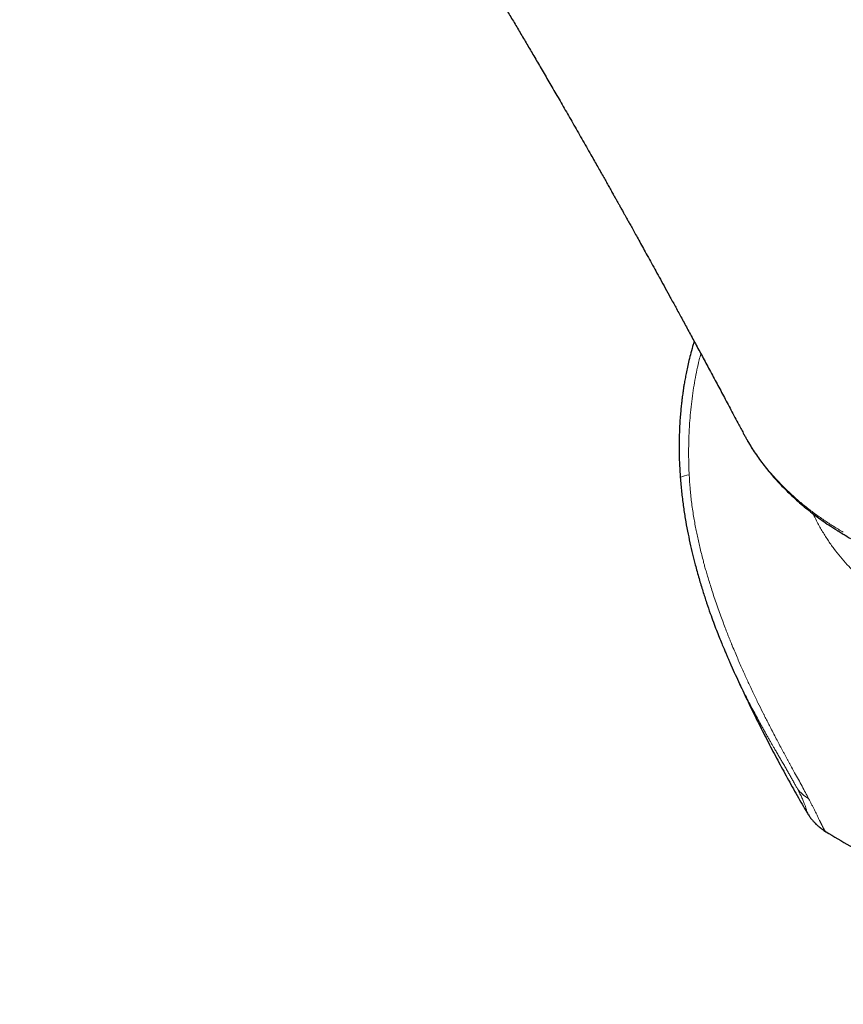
# Model space of a CAD drawing. Header units: millimetres. Extents: x 8 to 1132, y 12 to 2282.
# Tile 19 of 54: x 907 to 947, y 637 to 684. Entities that reach past the tile are written whole.
import ezdxf

# ---------------------------------------------------------------- set-up
doc = ezdxf.new("R2010")
doc.units = ezdxf.units.MM

msp = doc.modelspace()

# ---------------------------------------------------------------- linework, layer by layer
at = {"color": 7, "linetype": 'Continuous', "lineweight": 30}
for p, q in [((938.706, 661.772), (938.706, 661.774)), ((946.123, 659.302), (946.1, 659.317)), ((941.124, 652.823), (941.111, 652.852))]:
    msp.add_line(p, q, dxfattribs=at)
at = {"color": 8, "linetype": 'Continuous', "lineweight": 0}
for centre, radius, start, end in [((939.142, 661.063), 0.833, 90.6919, 121.5508), ((945.819, 648.078), 1.929, 218.7928, 239.7587)]:
    msp.add_arc(centre, radius, start, end, dxfattribs=at)
at = {"color": 7, "linetype": 'Continuous', "lineweight": 30}
for points, knots in [([(966.552, 673.347), (966.512, 673.422), (966.405, 673.622), (966.236, 673.937), (966.05, 674.282), (965.878, 674.6), (965.721, 674.89), (965.576, 675.156), (965.446, 675.395), (965.33, 675.607), (965.227, 675.794), (965.137, 675.958), (965.06, 676.098), (964.996, 676.215), (964.942, 676.314), (964.892, 676.404), (964.843, 676.493), (964.768, 676.63), (964.662, 676.82), (964.523, 677.072), (964.375, 677.338), (964.218, 677.62), (964.054, 677.913), (963.88, 678.225), (963.696, 678.551), (963.505, 678.89), (963.338, 679.187), (963.194, 679.439), (963.078, 679.645), (962.958, 679.854), (962.837, 680.067), (962.716, 680.277), (962.596, 680.488), (962.48, 680.689), (962.373, 680.875), (962.282, 681.033), (962.213, 681.153), (962.162, 681.24), (962.127, 681.301), (962.092, 681.362), (962.05, 681.434), (961.996, 681.528), (961.931, 681.64), (961.854, 681.772), (961.768, 681.921), (961.669, 682.09), (961.562, 682.273), (961.402, 682.546), (961.198, 682.895), (960.955, 683.308), (960.728, 683.692), (960.517, 684.048), (960.321, 684.376), (960.145, 684.67), (959.987, 684.934), (959.844, 685.173), (959.71, 685.395), (959.584, 685.603), (959.467, 685.797), (959.358, 685.978), (959.256, 686.145), (959.16, 686.304), (959.06, 686.468), (958.95, 686.647), (958.829, 686.845), (958.698, 687.061), (958.555, 687.292), (958.399, 687.546), (958.228, 687.824), (958.041, 688.126), (957.847, 688.439), (957.646, 688.762), (957.441, 689.09), (957.209, 689.46), (956.948, 689.873), (956.706, 690.257), (956.508, 690.568), (956.364, 690.796), (956.234, 690.998), (956.123, 691.172), (956.03, 691.317), (955.953, 691.439), (955.896, 691.527), (955.853, 691.593), (955.816, 691.651), (955.769, 691.724), (955.709, 691.817), (955.637, 691.93), (955.551, 692.063), (955.452, 692.216), (955.34, 692.389), (955.22, 692.573), (955.061, 692.819), (954.869, 693.114), (954.639, 693.465), (954.413, 693.809), (954.193, 694.143), (953.991, 694.449), (953.807, 694.727), (953.641, 694.977), (953.491, 695.202), (953.353, 695.408), (953.223, 695.602), (953.093, 695.795), (952.964, 695.987), (952.837, 696.176), (952.716, 696.355), (952.591, 696.54), (952.453, 696.744), (952.291, 696.983), (952.106, 697.254), (951.899, 697.557), (951.674, 697.885), (951.434, 698.235), (951.154, 698.639), (950.839, 699.093), (950.486, 699.598), (950.201, 700.005), (949.987, 700.309), (949.849, 700.504), (949.718, 700.689), (949.599, 700.857), (949.493, 701.006), (949.4, 701.137), (949.32, 701.249), (949.256, 701.339), (949.204, 701.411), (949.156, 701.478), (949.099, 701.559), (949.03, 701.655), (948.952, 701.764), (948.866, 701.885), (948.767, 702.022), (948.618, 702.229), (948.426, 702.495), (948.198, 702.81), (947.979, 703.111), (947.771, 703.397), (947.572, 703.668), (947.374, 703.938), (947.177, 704.206), (946.983, 704.469), (946.804, 704.712), (946.638, 704.935), (946.486, 705.139), (946.347, 705.326), (946.221, 705.495), (946.12, 705.629), (946.041, 705.734), (945.982, 705.813), (945.927, 705.887), (945.87, 705.962), (945.802, 706.053), (945.717, 706.165), (945.616, 706.299), (945.503, 706.449), (945.381, 706.61), (945.254, 706.778), (945.123, 706.951), (944.947, 707.181), (944.723, 707.475), (944.45, 707.83), (943.983, 708.436), (943.552, 708.992), (943.159, 709.494), (942.996, 709.702), (942.841, 709.898), (942.712, 710.063), (942.607, 710.195), (942.524, 710.3), (942.45, 710.394), (942.384, 710.476), (942.323, 710.553), (942.261, 710.632), (942.186, 710.725), (942.098, 710.836), (941.995, 710.966), (941.879, 711.111), (941.751, 711.271), (941.451, 711.645), (940.989, 712.219), (940.523, 712.791), (940.224, 713.157), (940.09, 713.32), (939.969, 713.467), (939.861, 713.598), (939.767, 713.712), (939.686, 713.81), (939.607, 713.905), (939.521, 714.009), (939.418, 714.134), (939.297, 714.279), (939.159, 714.445), (938.959, 714.685), (938.705, 714.989), (938.401, 715.35), (938.101, 715.706), (937.803, 716.057), (937.539, 716.367), (937.312, 716.633), (937.127, 716.849), (936.957, 717.047), (936.802, 717.226), (936.656, 717.395), (936.51, 717.564), (936.332, 717.769), (936.12, 718.012), (935.875, 718.293), (935.617, 718.587), (935.353, 718.888), (935.08, 719.196), (934.798, 719.514), (934.565, 719.776), (934.385, 719.977), (934.264, 720.112), (934.147, 720.243), (934.041, 720.361), (933.95, 720.461), (933.879, 720.54), (933.825, 720.6), (933.788, 720.642), (933.758, 720.674), (933.729, 720.706), (933.694, 720.746), (933.647, 720.797), (933.588, 720.863), (933.514, 720.944), (933.426, 721.042), (933.324, 721.154), (933.211, 721.277), (932.983, 721.528), (932.647, 721.895), (932.212, 722.367), (931.882, 722.723), (931.655, 722.967), (931.533, 723.098), (931.424, 723.215), (931.329, 723.316), (931.248, 723.402), (931.18, 723.475), (931.118, 723.541), (931.051, 723.612), (930.972, 723.696), (930.878, 723.796), (930.769, 723.911), (930.645, 724.043), (930.51, 724.185), (930.334, 724.37), (930.127, 724.588), (929.893, 724.832), (929.696, 725.038), (929.533, 725.208), (929.401, 725.345), (929.277, 725.473), (929.162, 725.593), (929.054, 725.704), (928.951, 725.811), (928.844, 725.921), (928.72, 726.048), (928.576, 726.195), (928.412, 726.363), (928.24, 726.539), (928.067, 726.715), (927.896, 726.889), (927.729, 727.058), (927.545, 727.244), (927.348, 727.443), (927.139, 727.652), (926.94, 727.852), (926.725, 728.066), (926.486, 728.304), (926.215, 728.573), (925.932, 728.852), (925.662, 729.118), (925.412, 729.363), (925.188, 729.581), (924.977, 729.786), (924.774, 729.983), (924.57, 730.18), (924.358, 730.385), (924.135, 730.599), (923.902, 730.822), (923.66, 731.052), (923.414, 731.286), (923.182, 731.506), (922.974, 731.702), (922.793, 731.872), (922.616, 732.038), (922.444, 732.2), (922.271, 732.361), (922.105, 732.515), (921.942, 732.667), (921.763, 732.833), (921.563, 733.018), (921.335, 733.228), (921.1, 733.444), (920.866, 733.657), (920.608, 733.893), (920.318, 734.156), (919.989, 734.453), (919.653, 734.755), (919.311, 735.06), (918.959, 735.374), (918.67, 735.629), (918.453, 735.821), (918.311, 735.946), (918.167, 736.072), (918.026, 736.196), (917.9, 736.306), (917.792, 736.4), (917.703, 736.478), (917.621, 736.549), (917.566, 736.596), (917.538, 736.621), (917.535, 736.624)], [0, 0, 0, 0, 0.003067, 0.008141, 0.012867, 0.017169, 0.021134, 0.024763, 0.028055, 0.030937, 0.033499, 0.035742, 0.037666, 0.039271, 0.040542, 0.041735, 0.042964, 0.044228, 0.047382, 0.050803, 0.054622, 0.058373, 0.062445, 0.066782, 0.071294, 0.075979, 0.08084, 0.083638, 0.08649, 0.089397, 0.092359, 0.095367, 0.098195, 0.101172, 0.103765, 0.105973, 0.107795, 0.108797, 0.109627, 0.110356, 0.111347, 0.11265, 0.114267, 0.116079, 0.118169, 0.120537, 0.123178, 0.125864, 0.132063, 0.13787, 0.143285, 0.148309, 0.15294, 0.15718, 0.160818, 0.164166, 0.167318, 0.170276, 0.173039, 0.175606, 0.17798, 0.180159, 0.182426, 0.184999, 0.187824, 0.190909, 0.19422, 0.197757, 0.201831, 0.206169, 0.210715, 0.215351, 0.220074, 0.224885, 0.231368, 0.238003, 0.241539, 0.24491, 0.247888, 0.250365, 0.252484, 0.254246, 0.25565, 0.25635, 0.257121, 0.258184, 0.259541, 0.26119, 0.263133, 0.265368, 0.267897, 0.270688, 0.273466, 0.278694, 0.283619, 0.28894, 0.293856, 0.298366, 0.302472, 0.306171, 0.309421, 0.312454, 0.315328, 0.318044, 0.321069, 0.323869, 0.326444, 0.329075, 0.332123, 0.335583, 0.339737, 0.34427, 0.349182, 0.35447, 0.359979, 0.367381, 0.374998, 0.382829, 0.385821, 0.388838, 0.391679, 0.394236, 0.396508, 0.398496, 0.400199, 0.401618, 0.402631, 0.403493, 0.404686, 0.406306, 0.407878, 0.409713, 0.411811, 0.414172, 0.419183, 0.42403, 0.428653, 0.433054, 0.437232, 0.441188, 0.445564, 0.44963, 0.453386, 0.45684, 0.460015, 0.462913, 0.465535, 0.46788, 0.469213, 0.470436, 0.47155, 0.47266, 0.473983, 0.475792, 0.477897, 0.48029, 0.482822, 0.485443, 0.488152, 0.49095, 0.49631, 0.501966, 0.507747, 0.524975, 0.52834, 0.531698, 0.534878, 0.537719, 0.539571, 0.541245, 0.542738, 0.544053, 0.545194, 0.546419, 0.547854, 0.549674, 0.551748, 0.554075, 0.556655, 0.559473, 0.572092, 0.584356, 0.587251, 0.589913, 0.592308, 0.594437, 0.596298, 0.597893, 0.599254, 0.600946, 0.602979, 0.605352, 0.608066, 0.61112, 0.617104, 0.623049, 0.628916, 0.634704, 0.640414, 0.644313, 0.647903, 0.651186, 0.654161, 0.656851, 0.659631, 0.662631, 0.667105, 0.67183, 0.676754, 0.681878, 0.686982, 0.692345, 0.697968, 0.700248, 0.702568, 0.704868, 0.706886, 0.70859, 0.709981, 0.710924, 0.711636, 0.712117, 0.712586, 0.713258, 0.714132, 0.715209, 0.716627, 0.718291, 0.720199, 0.722352, 0.72463, 0.733062, 0.741183, 0.748991, 0.751515, 0.753798, 0.755818, 0.757575, 0.759068, 0.760299, 0.761347, 0.762527, 0.763985, 0.76572, 0.767733, 0.770024, 0.772583, 0.775173, 0.779715, 0.783991, 0.788002, 0.790539, 0.79295, 0.79521, 0.797317, 0.799272, 0.801078, 0.802976, 0.8051, 0.807806, 0.810808, 0.814, 0.81714, 0.820219, 0.823237, 0.826194, 0.830138, 0.833886, 0.837433, 0.840843, 0.845407, 0.850271, 0.855329, 0.860507, 0.864651, 0.868639, 0.87237, 0.875843, 0.879384, 0.883118, 0.887045, 0.89113, 0.895353, 0.899712, 0.904032, 0.907487, 0.910564, 0.913454, 0.916695, 0.919509, 0.922442, 0.925265, 0.927973, 0.931692, 0.935579, 0.939702, 0.943809, 0.947605, 0.952965, 0.958645, 0.964367, 0.970065, 0.976024, 0.982244, 0.984617, 0.987004, 0.989406, 0.991822, 0.994115, 0.995754, 0.997249, 0.9986, 0.999829, 1, 1, 1, 1]), ([(907.088, 717.036), (907.095, 717.028), (907.148, 716.968), (907.241, 716.861), (907.362, 716.722), (907.466, 716.603), (907.547, 716.51), (907.61, 716.437), (907.664, 716.375), (907.723, 716.307), (907.795, 716.224), (907.878, 716.128), (907.97, 716.021), (908.07, 715.905), (908.177, 715.78), (908.287, 715.652), (908.395, 715.525), (908.502, 715.4), (908.666, 715.207), (908.884, 714.95), (909.128, 714.662), (909.337, 714.412), (909.515, 714.2), (909.687, 713.994), (909.852, 713.796), (910.002, 713.614), (910.138, 713.451), (910.261, 713.301), (910.383, 713.153), (910.508, 713.001), (910.637, 712.844), (910.77, 712.681), (910.91, 712.509), (911.061, 712.323), (911.215, 712.133), (911.37, 711.941), (911.525, 711.749), (911.689, 711.545), (911.863, 711.328), (912.027, 711.122), (912.172, 710.94), (912.29, 710.792), (912.388, 710.667), (912.469, 710.566), (912.53, 710.488), (912.577, 710.429), (912.619, 710.376), (912.665, 710.317), (912.72, 710.247), (912.785, 710.165), (912.858, 710.072), (912.943, 709.964), (913.041, 709.839), (913.152, 709.697), (913.269, 709.547), (913.389, 709.392), (913.643, 709.065), (914.024, 708.572), (914.432, 708.038), (914.733, 707.643), (914.928, 707.386), (915.111, 707.144), (915.281, 706.918), (915.439, 706.708), (915.576, 706.524), (915.697, 706.363), (915.804, 706.219), (915.911, 706.075), (916.024, 705.923), (916.15, 705.753), (916.284, 705.571), (916.426, 705.38), (916.572, 705.181), (916.725, 704.973), (916.879, 704.763), (917.028, 704.559), (917.171, 704.362), (917.325, 704.15), (917.488, 703.925), (917.657, 703.691), (917.817, 703.469), (918.022, 703.184), (918.281, 702.822), (918.524, 702.481), (918.7, 702.233), (918.805, 702.085), (918.907, 701.94), (919.001, 701.808), (919.08, 701.696), (919.142, 701.607), (919.189, 701.54), (919.223, 701.492), (919.251, 701.453), (919.291, 701.396), (919.353, 701.307), (919.438, 701.186), (919.537, 701.045), (919.649, 700.884), (919.777, 700.701), (919.92, 700.495), (920.078, 700.268), (920.249, 700.02), (920.432, 699.756), (920.623, 699.477), (920.858, 699.136), (921.138, 698.726), (921.465, 698.244), (921.808, 697.738), (922.164, 697.208), (922.535, 696.653), (922.83, 696.209), (923.042, 695.889), (923.163, 695.706), (923.274, 695.538), (923.373, 695.388), (923.46, 695.256), (923.535, 695.141), (923.599, 695.044), (923.661, 694.949), (923.729, 694.845), (923.809, 694.724), (923.897, 694.588), (924.012, 694.411), (924.154, 694.193), (924.322, 693.936), (924.497, 693.665), (924.678, 693.385), (924.866, 693.094), (925.059, 692.793), (925.259, 692.482), (925.505, 692.096), (925.8, 691.633), (926.142, 691.093), (926.49, 690.54), (926.884, 689.912), (927.325, 689.206), (927.813, 688.417), (928.19, 687.804), (928.453, 687.374), (928.595, 687.142), (928.729, 686.922), (928.852, 686.721), (928.963, 686.537), (929.064, 686.372), (929.153, 686.225), (929.229, 686.099), (929.294, 685.992), (929.346, 685.905), (929.39, 685.834), (929.424, 685.776), (929.457, 685.723), (929.494, 685.662), (929.541, 685.583), (929.6, 685.485), (929.671, 685.367), (929.754, 685.229), (929.847, 685.074), (929.947, 684.908), (930.049, 684.738), (930.15, 684.568), (930.253, 684.397), (930.428, 684.103), (930.677, 683.685), (931.001, 683.139), (931.327, 682.586), (931.663, 682.015), (932.012, 681.419), (932.379, 680.79), (932.761, 680.133), (933.158, 679.446), (933.57, 678.729), (933.996, 677.984), (934.341, 677.378), (934.596, 676.928), (934.754, 676.65), (934.902, 676.389), (935.039, 676.146), (935.166, 675.921), (935.288, 675.704), (935.404, 675.497), (935.513, 675.303), (935.608, 675.135), (935.681, 675.005), (935.735, 674.908), (935.773, 674.839), (935.805, 674.782), (935.832, 674.735), (935.853, 674.697), (935.875, 674.658), (935.904, 674.606), (935.945, 674.532), (936, 674.435), (936.066, 674.315), (936.145, 674.175), (936.235, 674.012), (936.343, 673.82), (936.468, 673.594), (936.612, 673.335), (936.771, 673.049), (936.944, 672.735), (937.133, 672.394), (937.332, 672.033), (937.541, 671.653), (937.759, 671.256), (937.991, 670.834), (938.235, 670.387), (938.497, 669.906), (938.779, 669.388), (939.08, 668.833), (939.395, 668.25), (939.725, 667.64), (940.069, 667.001), (940.419, 666.347), (940.776, 665.68), (941.139, 665), (941.466, 664.384), (941.673, 663.994), (941.755, 663.839)], [0, 0, 0, 0, 0.000518, 0.004027, 0.007116, 0.009755, 0.011944, 0.013348, 0.01456, 0.016047, 0.017884, 0.020068, 0.022356, 0.024932, 0.027754, 0.030574, 0.033352, 0.03609, 0.038786, 0.045989, 0.05288, 0.057619, 0.06221, 0.066652, 0.070941, 0.074966, 0.078348, 0.081479, 0.08459, 0.087831, 0.091201, 0.094636, 0.098217, 0.102155, 0.106504, 0.110281, 0.114321, 0.118625, 0.123193, 0.128018, 0.131588, 0.134677, 0.137285, 0.139412, 0.141057, 0.142135, 0.143124, 0.144349, 0.14581, 0.147508, 0.149442, 0.151613, 0.154274, 0.157221, 0.16041, 0.163608, 0.166781, 0.180654, 0.194044, 0.199572, 0.204836, 0.209761, 0.214347, 0.218594, 0.222516, 0.225481, 0.228377, 0.231202, 0.23417, 0.237582, 0.241441, 0.245104, 0.249095, 0.253377, 0.257598, 0.261669, 0.26559, 0.269359, 0.274297, 0.278951, 0.28332, 0.287469, 0.295863, 0.304703, 0.307574, 0.310489, 0.31343, 0.316059, 0.318247, 0.319993, 0.321296, 0.322157, 0.322805, 0.323586, 0.325517, 0.327974, 0.330664, 0.33379, 0.33735, 0.341345, 0.345775, 0.35055, 0.355714, 0.361097, 0.366669, 0.375475, 0.384718, 0.394397, 0.404513, 0.415066, 0.426056, 0.429769, 0.433269, 0.436436, 0.43927, 0.441771, 0.443938, 0.445773, 0.447275, 0.449308, 0.451589, 0.454143, 0.456969, 0.46153, 0.466403, 0.471459, 0.476699, 0.482123, 0.48773, 0.493521, 0.499496, 0.509251, 0.519275, 0.529476, 0.539855, 0.553968, 0.568396, 0.583138, 0.587541, 0.591858, 0.595849, 0.599509, 0.602838, 0.605834, 0.608499, 0.610833, 0.612693, 0.61427, 0.615565, 0.616576, 0.617393, 0.61847, 0.619891, 0.621656, 0.623765, 0.626271, 0.629135, 0.632182, 0.635237, 0.638302, 0.641376, 0.644459, 0.65415, 0.66393, 0.673798, 0.68382, 0.694503, 0.70568, 0.71735, 0.729514, 0.74217, 0.75532, 0.768961, 0.774119, 0.779024, 0.783606, 0.787864, 0.7918, 0.795412, 0.799255, 0.802649, 0.805594, 0.808091, 0.809472, 0.810664, 0.811667, 0.812481, 0.813106, 0.813678, 0.814513, 0.815837, 0.817537, 0.819613, 0.822065, 0.824894, 0.828099, 0.832134, 0.836641, 0.84162, 0.847069, 0.85299, 0.859381, 0.865838, 0.872713, 0.880006, 0.887716, 0.895843, 0.904919, 0.914463, 0.924475, 0.934954, 0.945901, 0.957313, 0.968501, 0.980101, 0.992115, 1, 1, 1, 1]), ([(939.375, 668.289), (939.359, 668.241), (939.302, 668.061), (939.219, 667.758), (939.125, 667.395), (939.05, 667.067), (938.988, 666.772), (938.937, 666.504), (938.895, 666.266), (938.867, 666.091), (938.849, 665.974), (938.837, 665.888), (938.821, 665.776), (938.801, 665.631), (938.778, 665.443), (938.751, 665.209), (938.724, 664.925), (938.698, 664.599), (938.675, 664.229), (938.658, 663.818), (938.65, 663.367), (938.653, 662.874), (938.67, 662.338), (938.694, 661.967), (938.706, 661.774)], [0, 0, 0, 0, 0.023402, 0.08721, 0.144273, 0.195789, 0.241699, 0.281948, 0.320785, 0.35228, 0.362827, 0.374837, 0.391961, 0.414218, 0.4416, 0.47835, 0.521525, 0.571137, 0.627209, 0.68978, 0.757617, 0.831856, 0.912605, 1, 1, 1, 1]), ([(941.759, 663.835), (941.773, 663.806), (941.812, 663.73), (941.855, 663.657), (941.881, 663.611)], [0, 0, 0, 0, 0.37573, 1, 1, 1, 1]), ([(941.915, 663.552), (941.934, 663.518), (942.009, 663.383), (942.153, 663.153), (942.347, 662.859), (942.554, 662.567), (942.773, 662.279), (943.006, 661.993), (943.25, 661.711), (943.507, 661.433), (943.775, 661.16), (944.054, 660.892), (944.343, 660.631), (944.642, 660.376), (944.948, 660.128), (945.262, 659.889), (945.583, 659.659), (945.863, 659.468), (946.037, 659.357), (946.1, 659.317)], [0, 0, 0, 0, 0.018563, 0.074669, 0.131706, 0.189727, 0.248772, 0.308871, 0.370039, 0.432271, 0.495538, 0.559784, 0.62492, 0.690818, 0.757427, 0.824793, 0.892023, 0.960781, 1, 1, 1, 1]), ([(938.706, 661.774), (938.725, 661.545), (938.762, 661.098), (938.845, 660.442), (938.94, 659.816), (939.049, 659.22), (939.166, 658.654), (939.29, 658.115), (939.434, 657.547), (939.597, 656.956), (939.78, 656.35), (939.96, 655.794), (940.13, 655.301), (940.288, 654.867), (940.431, 654.488), (940.564, 654.147), (940.686, 653.846), (940.79, 653.595), (940.877, 653.39), (940.947, 653.226), (941.006, 653.089), (941.055, 652.977), (941.093, 652.891), (941.115, 652.843), (941.124, 652.823)], [0, 0, 0, 0, 0.073816, 0.144543, 0.212238, 0.276957, 0.338787, 0.397789, 0.454005, 0.526806, 0.594459, 0.656995, 0.714437, 0.762247, 0.805825, 0.845146, 0.88019, 0.910942, 0.933253, 0.952554, 0.96886, 0.982188, 0.992558, 1, 1, 1, 1]), ([(946.123, 659.301), (946.139, 659.291), (946.2, 659.252), (946.331, 659.17), (946.553, 659.033), (946.735, 658.926), (946.849, 658.858)], [0, 0, 0, 0, 0.068223, 0.249544, 0.527614, 1, 1, 1, 1]), ([(941.124, 652.823), (941.131, 652.807), (941.267, 652.499), (941.543, 651.901), (941.953, 651.031), (942.376, 650.166), (942.81, 649.306), (943.255, 648.452), (943.712, 647.605), (944.18, 646.764), (944.531, 646.146), (944.73, 645.812), (944.765, 645.752)], [0, 0, 0, 0, 0.0063059, 0.1272735, 0.2482628, 0.3692631, 0.4902638, 0.6112543, 0.7322241, 0.8531602, 0.9740512, 1, 1, 1, 1]), ([(944.764, 645.751), (944.8, 645.693), (944.864, 645.589), (944.956, 645.465), (945.026, 645.379), (945.074, 645.323), (945.131, 645.26), (945.212, 645.178), (945.331, 645.07), (945.488, 644.943), (945.613, 644.864), (945.681, 644.821)], [0, 0, 0, 0, 0.1728753, 0.3107312, 0.3824241, 0.4377722, 0.4821493, 0.568808, 0.684173, 0.8281621, 1, 1, 1, 1]), ([(945.682, 644.822), (946.062, 644.595), (947.036, 644.013), (948.611, 643.089), (950.407, 642.047), (952.209, 641.017), (954.017, 639.999), (955.831, 638.991), (957.652, 637.995), (959.151, 637.184), (960.045, 636.71), (960.329, 636.559)], [0, 0, 0, 0, 0.078953, 0.202368, 0.32578, 0.449186, 0.572583, 0.69597, 0.819344, 0.942703, 1, 1, 1, 1])]:
    msp.add_open_spline(points, degree=3, knots=knots, dxfattribs=at)
at = {"color": 8, "linetype": 'Continuous', "lineweight": 0}
for points, knots in [([(939.691, 667.703), (939.665, 667.604), (939.598, 667.349), (939.503, 666.928), (939.406, 666.438), (939.322, 665.934), (939.251, 665.416), (939.194, 664.896), (939.145, 664.285), (939.111, 663.575), (939.101, 662.747), (939.122, 662.184), (939.132, 661.897)], [0, 0, 0, 0, 0.053064, 0.137302, 0.223283, 0.311033, 0.400578, 0.491941, 0.57885, 0.71405, 0.854416, 1, 1, 1, 1]), ([(968.118, 666.189), (968.071, 666.117), (967.978, 665.973), (967.819, 665.746), (967.647, 665.511), (967.46, 665.266), (967.256, 665.01), (967.037, 664.746), (966.802, 664.471), (966.553, 664.19), (966.29, 663.902), (966.014, 663.609), (965.722, 663.307), (965.414, 662.996), (965.09, 662.678), (964.75, 662.353), (964.394, 662.021), (964.013, 661.675), (963.605, 661.315), (963.173, 660.944), (962.707, 660.555), (962.207, 660.15), (961.73, 659.777), (961.279, 659.436), (960.857, 659.125), (960.404, 658.803), (959.944, 658.487), (959.479, 658.179), (959.009, 657.88), (958.569, 657.611), (958.093, 657.334), (957.583, 657.051), (957.007, 656.752), (956.429, 656.475), (955.913, 656.25), (955.447, 656.064), (954.954, 655.884), (954.374, 655.699), (953.721, 655.531), (953.068, 655.405), (952.487, 655.336), (951.965, 655.308), (951.501, 655.311), (951.026, 655.345), (950.532, 655.414), (950.023, 655.527), (949.556, 655.673), (949.121, 655.844), (948.715, 656.035), (948.287, 656.277), (947.852, 656.566), (947.413, 656.907), (947.023, 657.261), (946.676, 657.619), (946.366, 657.972), (946.055, 658.369), (945.761, 658.79), (945.485, 659.231), (945.249, 659.651), (945.115, 659.929), (945.057, 660.047)], [0, 0, 0, 0, 0.015195, 0.030438, 0.045682, 0.061103, 0.076523, 0.092137, 0.10775, 0.123434, 0.138716, 0.1542, 0.169693, 0.185177, 0.200997, 0.216826, 0.232645, 0.24871, 0.266183, 0.283671, 0.301145, 0.321214, 0.341283, 0.354822, 0.371164, 0.387517, 0.403859, 0.420484, 0.437118, 0.453744, 0.467121, 0.487347, 0.507574, 0.528041, 0.548507, 0.562257, 0.577682, 0.601041, 0.6244, 0.648113, 0.671826, 0.687805, 0.705489, 0.723185, 0.740867, 0.761142, 0.781417, 0.795094, 0.812766, 0.830455, 0.848127, 0.868473, 0.88882, 0.902561, 0.919386, 0.936222, 0.953049, 0.970162, 0.987285, 1, 1, 1, 1]), ([(941.756, 663.84), (941.804, 663.75), (941.911, 663.551), (942.094, 663.25), (942.345, 662.866), (942.667, 662.426), (943.053, 661.957), (943.447, 661.526), (943.845, 661.13), (944.259, 660.752), (944.688, 660.393), (945.129, 660.054), (945.581, 659.735), (946.041, 659.435), (946.354, 659.25), (946.51, 659.158)], [0, 0, 0, 0, 0.043996, 0.097876, 0.151757, 0.242712, 0.333914, 0.415922, 0.498072, 0.580796, 0.663644, 0.747356, 0.831189, 0.915548, 1, 1, 1, 1]), ([(939.132, 661.897), (939.145, 661.687), (939.17, 661.258), (939.242, 660.6), (939.337, 659.948), (939.431, 659.423), (939.511, 659.031), (939.573, 658.743), (939.641, 658.447), (939.715, 658.142), (939.788, 657.856), (939.857, 657.597), (939.924, 657.359), (939.996, 657.108), (940.079, 656.832), (940.172, 656.531), (940.277, 656.205), (940.393, 655.856), (940.517, 655.498), (940.643, 655.147), (940.764, 654.819), (940.879, 654.519), (940.963, 654.304), (941.018, 654.166), (941.046, 654.094), (941.074, 654.025), (941.1, 653.959), (941.126, 653.895), (941.151, 653.834), (941.175, 653.775), (941.233, 653.633), (941.326, 653.411), (941.453, 653.112), (941.577, 652.825), (941.699, 652.55), (941.817, 652.286), (941.932, 652.034), (942.054, 651.773), (942.216, 651.428), (942.42, 651.005), (942.599, 650.643), (942.716, 650.408), (942.775, 650.292), (942.833, 650.178), (942.89, 650.065), (942.947, 649.955), (943.084, 649.688), (943.298, 649.28), (943.515, 648.872), (943.655, 648.613), (943.724, 648.485), (943.791, 648.36), (943.857, 648.239), (943.921, 648.121), (944.03, 647.921), (944.179, 647.648), (944.364, 647.311), (944.538, 646.991), (944.702, 646.687), (944.799, 646.502), (944.848, 646.411)], [0, 0, 0, 0, 0.036122, 0.074028, 0.113743, 0.149414, 0.165684, 0.182519, 0.199919, 0.217885, 0.236419, 0.25051, 0.263901, 0.278839, 0.295322, 0.313353, 0.332931, 0.354058, 0.376565, 0.397924, 0.418106, 0.436516, 0.453156, 0.45772, 0.462131, 0.466388, 0.470491, 0.474441, 0.478236, 0.481877, 0.485365, 0.504691, 0.523364, 0.541383, 0.55875, 0.575463, 0.591524, 0.606934, 0.625562, 0.658178, 0.68916, 0.697007, 0.704743, 0.712368, 0.719883, 0.727288, 0.734584, 0.773906, 0.81097, 0.820316, 0.829514, 0.838566, 0.847474, 0.856241, 0.864868, 0.892348, 0.918877, 0.945661, 0.973009, 1, 1, 1, 1]), ([(946.686, 658.96), (946.686, 658.96), (946.496, 659.07), (946.31, 659.186), (946.123, 659.302)], [0, 0, 0, 0, 0.000074, 1, 1, 1, 1]), ([(944.316, 646.869), (944.291, 646.916), (944.24, 647.011), (944.155, 647.166), (944.063, 647.332), (943.967, 647.501), (943.868, 647.673), (943.767, 647.847), (943.66, 648.032), (943.552, 648.217), (943.446, 648.399), (943.342, 648.579), (943.245, 648.744), (943.157, 648.897), (943.078, 649.035), (942.997, 649.177), (942.913, 649.323), (942.828, 649.474), (942.741, 649.629), (942.651, 649.789), (942.536, 649.997), (942.394, 650.258), (942.224, 650.575), (942.048, 650.91), (941.868, 651.261), (941.69, 651.618), (941.508, 651.992), (941.325, 652.381), (941.194, 652.663), (941.129, 652.812), (941.124, 652.823)], [0, 0, 0, 0, 0.0334733, 0.0672648, 0.101507, 0.1363276, 0.1677902, 0.2001855, 0.233584, 0.2680499, 0.2983631, 0.3287485, 0.3602855, 0.382648, 0.4055732, 0.4290676, 0.4531371, 0.4777874, 0.5030236, 0.5288505, 0.5552723, 0.6033085, 0.6535692, 0.7060698, 0.7608232, 0.8178403, 0.8715393, 0.9327483, 0.9953899, 1, 1, 1, 1]), ([(944.764, 645.752), (944.764, 645.752), (944.763, 645.75), (944.762, 645.762), (944.759, 645.783), (944.755, 645.806), (944.752, 645.821), (944.748, 645.838), (944.744, 645.856), (944.74, 645.876), (944.734, 645.898), (944.726, 645.929), (944.713, 645.973), (944.694, 646.034), (944.67, 646.101), (944.642, 646.176), (944.6, 646.281), (944.536, 646.428), (944.44, 646.63), (944.357, 646.79), (944.316, 646.869)], [0, 0, 0, 0, 0.004743, 0.118959, 0.226046, 0.260521, 0.294204, 0.327102, 0.359218, 0.39056, 0.421134, 0.450948, 0.51061, 0.568044, 0.623332, 0.67657, 0.727864, 0.821518, 0.911885, 1, 1, 1, 1]), ([(944.848, 646.411), (944.873, 646.362), (944.924, 646.265), (944.995, 646.128), (945.062, 645.998), (945.125, 645.874), (945.183, 645.756), (945.247, 645.627), (945.314, 645.491), (945.363, 645.388), (945.394, 645.324), (945.41, 645.291), (945.426, 645.259), (945.441, 645.228), (945.455, 645.198), (945.483, 645.139), (945.523, 645.059), (945.569, 644.971), (945.6, 644.917), (945.621, 644.885), (945.634, 644.867), (945.646, 644.852), (945.658, 644.839), (945.67, 644.829), (945.677, 644.823), (945.681, 644.821), (945.681, 644.821)], [0, 0, 0, 0, 0.043609, 0.087545, 0.131875, 0.176666, 0.22198, 0.267881, 0.337551, 0.409892, 0.429302, 0.448909, 0.468716, 0.488724, 0.508936, 0.529355, 0.612694, 0.701052, 0.794538, 0.82719, 0.860438, 0.894283, 0.92873, 0.963779, 0.999434, 1, 1, 1, 1])]:
    msp.add_open_spline(points, degree=3, knots=knots, dxfattribs=at)

doc.saveas('drawing.dxf')
